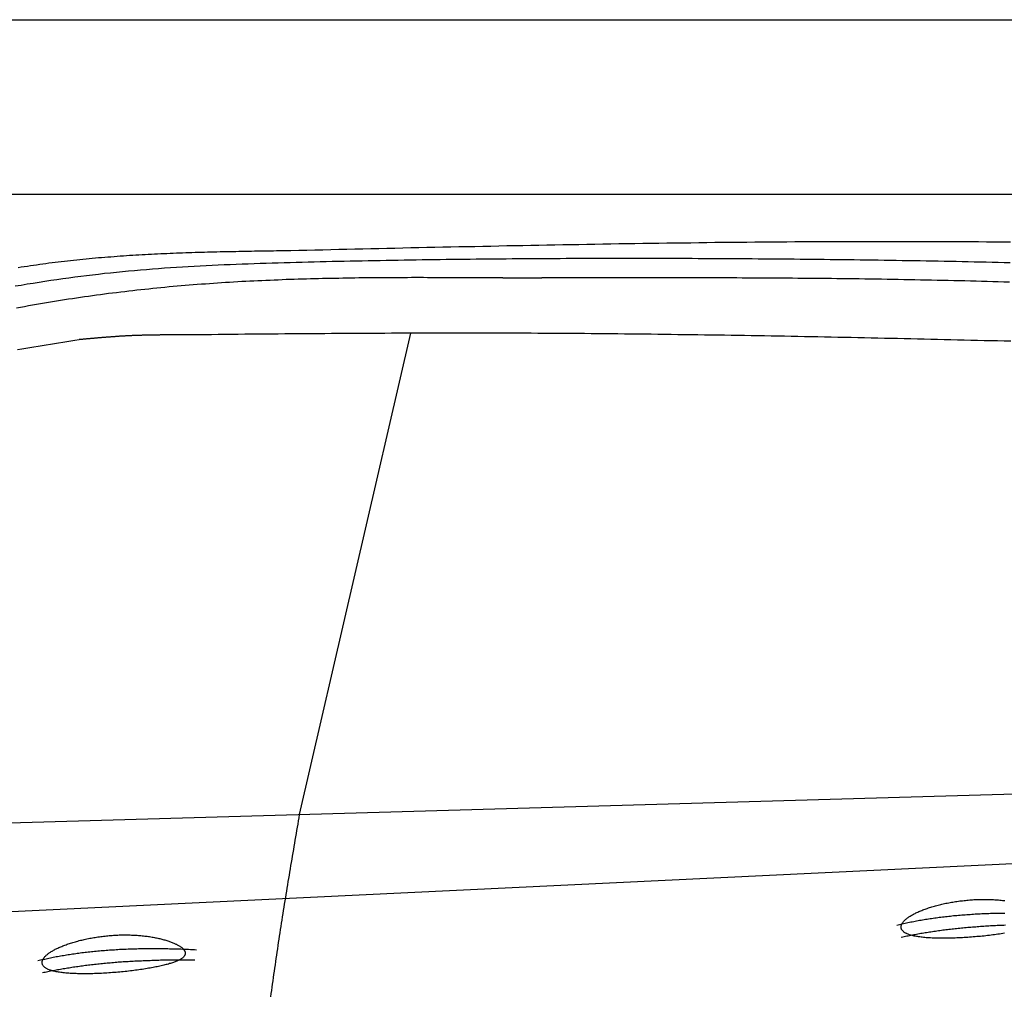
# Model space of a CAD drawing. Extents: x 562 to 7231, y 5817 to 12126.
# Tile 38 of 58: x 3325 to 4452, y 10701 to 11816. Entities that reach past the tile are written whole.
import ezdxf

# ---------------------------------------------------------------- set-up
doc = ezdxf.new("R2010")
doc.units = 0
doc.layers.get('0').update_dxf_attribs({"linetype": 'CONTINUOUS'})
doc.layers.add('CAR', color=10, linetype='CONTINUOUS')

msp = doc.modelspace()

# ---------------------------------------------------------------- linework, layer by layer
for p, q in [((872.775, 11815.902), (6472.775, 11815.902)), ((6272.775, 11615.902), (1072.775, 11615.902))]:
    msp.add_line(p, q)
at = {"layer": 'CAR'}
for p, q in [((3772.514, 11457.357), (3645.217, 10906.993)), ((2773.839, 10882.003), (4773.873, 10939.362)), ((5121.187, 10882.324), (2232.374, 10743.68))]:
    msp.add_line(p, q, dxfattribs=at)
for points in [[(3626.26, 11551.9, 0), (3635.41, 11552.1, 0), (3644.57, 11552.3, 0), (3653.72, 11552.5, 0), (3662.87, 11552.7, 0), (3672.02, 11552.9, 0), (3681.17, 11553.1, 0), (3690.32, 11553.4, 0), (3699.47, 11553.6, 0), (3708.62, 11553.8, 0), (3717.77, 11554, 0), (3726.92, 11554.2, 0), (3736.07, 11554.4, 0), (3745.22, 11554.6, 0), (3754.37, 11554.8, 0), (3763.52, 11555, 0), (3772.67, 11555.2, 0), (3781.82, 11555.4, 0), (3790.97, 11555.6, 0), (3800.12, 11555.8, 0), (3809.27, 11556, 0), (3818.42, 11556.2, 0), (3827.57, 11556.4, 0), (3836.72, 11556.6, 0), (3845.87, 11556.7, 0), (3855.02, 11556.9, 0), (3864.17, 11557.1, 0), (3873.32, 11557.3, 0), (3882.47, 11557.5, 0), (3891.62, 11557.7, 0), (3900.77, 11557.8, 0), (3909.91, 11558, 0), (3919.06, 11558.2, 0), (3928.21, 11558.4, 0), (3937.36, 11558.5, 0), (3946.51, 11558.7, 0), (3955.66, 11558.9, 0), (3964.81, 11559, 0), (3973.96, 11559.2, 0), (3983.11, 11559.3, 0), (3992.26, 11559.5, 0), (4001.41, 11559.6, 0), (4010.55, 11559.8, 0), (4019.7, 11559.9, 0), (4028.85, 11560.1, 0), (4038, 11560.2, 0), (4047.15, 11560.3, 0), (4056.3, 11560.5, 0), (4065.44, 11560.6, 0), (4074.59, 11560.7, 0), (4083.74, 11560.8, 0), (4092.89, 11560.9, 0), (4102.04, 11561.1, 0), (4111.18, 11561.2, 0), (4120.33, 11561.3, 0), (4129.48, 11561.4, 0), (4138.63, 11561.5, 0), (4147.77, 11561.6, 0), (4156.92, 11561.6, 0), (4166.07, 11561.7, 0), (4175.21, 11561.8, 0), (4184.36, 11561.9, 0), (4193.51, 11562, 0), (4202.65, 11562, 0), (4211.8, 11562.1, 0), (4220.95, 11562.1, 0), (4230.09, 11562.2, 0), (4239.24, 11562.2, 0), (4248.38, 11562.3, 0), (4257.53, 11562.3, 0), (4266.67, 11562.4, 0), (4275.82, 11562.4, 0), (4284.97, 11562.4, 0), (4294.11, 11562.4, 0), (4303.26, 11562.4, 0), (4312.4, 11562.4, 0), (4321.55, 11562.4, 0), (4330.69, 11562.4, 0), (4339.83, 11562.4, 0), (4348.98, 11562.4, 0), (4358.12, 11562.4, 0), (4367.27, 11562.4, 0), (4376.41, 11562.3, 0), (4385.55, 11562.3, 0), (4394.7, 11562.2, 0), (4403.84, 11562.2, 0), (4412.98, 11562.1, 0), (4422.13, 11562.1, 0), (4431.27, 11562, 0), (4440.41, 11561.9, 0), (4449.55, 11561.8, 0), (4458.7, 11561.7, 0)], [(3323.55, 11532.6, 0), (3327.07, 11533.1, 0), (3330.6, 11533.6, 0), (3334.12, 11534.2, 0), (3337.64, 11534.7, 0), (3341.17, 11535.2, 0), (3344.69, 11535.7, 0), (3348.22, 11536.2, 0), (3351.75, 11536.7, 0), (3355.28, 11537.2, 0), (3358.81, 11537.7, 0), (3362.34, 11538.1, 0), (3365.88, 11538.6, 0), (3369.41, 11539, 0), (3372.95, 11539.4, 0), (3376.49, 11539.8, 0), (3380.02, 11540.2, 0), (3383.56, 11540.6, 0), (3387.1, 11541, 0), (3390.65, 11541.4, 0), (3394.19, 11541.8, 0), (3397.74, 11542.1, 0), (3401.28, 11542.5, 0), (3404.83, 11542.8, 0), (3408.38, 11543.2, 0), (3411.93, 11543.5, 0), (3415.48, 11543.8, 0), (3419.03, 11544.1, 0), (3422.58, 11544.4, 0), (3426.14, 11544.7, 0), (3429.69, 11544.9, 0), (3433.25, 11545.2, 0), (3436.8, 11545.5, 0), (3440.36, 11545.7, 0), (3443.92, 11546, 0), (3447.48, 11546.2, 0), (3451.04, 11546.5, 0), (3454.6, 11546.7, 0), (3458.16, 11546.9, 0), (3461.73, 11547.1, 0), (3465.29, 11547.3, 0), (3468.86, 11547.5, 0), (3472.42, 11547.7, 0), (3475.99, 11547.9, 0), (3479.56, 11548.1, 0), (3483.13, 11548.2, 0), (3486.69, 11548.4, 0), (3490.26, 11548.6, 0), (3493.83, 11548.7, 0), (3497.41, 11548.9, 0), (3500.98, 11549, 0), (3504.55, 11549.2, 0), (3508.12, 11549.3, 0), (3511.7, 11549.4, 0), (3515.27, 11549.5, 0), (3518.85, 11549.7, 0), (3522.42, 11549.8, 0), (3526, 11549.9, 0), (3529.57, 11550, 0), (3533.15, 11550.1, 0), (3536.73, 11550.2, 0), (3540.3, 11550.3, 0), (3543.88, 11550.4, 0), (3547.46, 11550.5, 0), (3551.04, 11550.6, 0), (3554.62, 11550.7, 0), (3558.2, 11550.7, 0), (3561.78, 11550.8, 0), (3565.36, 11550.9, 0), (3568.94, 11551, 0), (3572.52, 11551, 0), (3576.1, 11551.1, 0), (3579.69, 11551.2, 0), (3583.27, 11551.2, 0), (3586.85, 11551.3, 0), (3590.43, 11551.3, 0), (3594.02, 11551.4, 0), (3597.6, 11551.5, 0), (3601.18, 11551.5, 0), (3604.76, 11551.6, 0), (3608.35, 11551.6, 0), (3611.93, 11551.7, 0), (3615.51, 11551.7, 0), (3619.1, 11551.8, 0), (3622.68, 11551.8, 0), (3626.26, 11551.9, 0)], [(4458.29, 11537.8, 0), (4451.43, 11538, 0), (4444.57, 11538.2, 0), (4437.7, 11538.3, 0), (4430.84, 11538.5, 0), (4423.98, 11538.6, 0), (4417.12, 11538.8, 0), (4410.26, 11538.9, 0), (4403.4, 11539.1, 0), (4396.54, 11539.2, 0), (4389.68, 11539.4, 0), (4382.82, 11539.5, 0), (4375.95, 11539.6, 0), (4369.09, 11539.8, 0), (4362.23, 11539.9, 0), (4355.37, 11540, 0), (4348.51, 11540.1, 0), (4341.64, 11540.2, 0), (4334.78, 11540.3, 0), (4327.92, 11540.5, 0), (4321.06, 11540.6, 0), (4314.2, 11540.7, 0), (4307.33, 11540.8, 0), (4300.47, 11540.8, 0), (4293.61, 11540.9, 0), (4286.75, 11541, 0), (4279.88, 11541.1, 0), (4273.02, 11541.2, 0), (4266.16, 11541.3, 0), (4259.29, 11541.4, 0), (4252.43, 11541.4, 0), (4245.57, 11541.5, 0), (4238.71, 11541.6, 0), (4231.84, 11541.7, 0), (4224.98, 11541.7, 0), (4218.12, 11541.8, 0), (4211.26, 11541.9, 0), (4204.39, 11541.9, 0), (4197.53, 11542, 0), (4190.67, 11542.1, 0), (4183.8, 11542.1, 0), (4176.94, 11542.2, 0), (4170.08, 11542.2, 0), (4163.22, 11542.3, 0), (4156.35, 11542.3, 0), (4149.49, 11542.4, 0), (4142.63, 11542.4, 0), (4135.77, 11542.5, 0), (4128.9, 11542.5, 0), (4122.04, 11542.5, 0), (4115.18, 11542.6, 0), (4108.31, 11542.6, 0), (4101.45, 11542.6, 0), (4094.59, 11542.7, 0), (4087.73, 11542.7, 0), (4080.86, 11542.7, 0), (4074, 11542.7, 0), (4067.14, 11542.8, 0), (4060.28, 11542.8, 0), (4053.41, 11542.8, 0), (4046.55, 11542.8, 0), (4039.69, 11542.8, 0), (4032.83, 11542.8, 0), (4025.96, 11542.8, 0), (4019.1, 11542.8, 0), (4012.24, 11542.8, 0), (4005.37, 11542.8, 0), (3998.51, 11542.8, 0), (3991.65, 11542.8, 0), (3984.79, 11542.8, 0), (3977.92, 11542.8, 0), (3971.06, 11542.7, 0), (3964.2, 11542.7, 0), (3957.34, 11542.7, 0), (3950.47, 11542.7, 0), (3943.61, 11542.6, 0), (3936.75, 11542.6, 0), (3929.89, 11542.6, 0), (3923.02, 11542.5, 0), (3916.16, 11542.5, 0), (3909.3, 11542.4, 0), (3902.44, 11542.4, 0), (3895.57, 11542.3, 0), (3888.71, 11542.3, 0), (3881.85, 11542.2, 0), (3874.99, 11542.2, 0), (3868.13, 11542.1, 0), (3861.26, 11542, 0), (3854.4, 11542, 0), (3847.54, 11541.9, 0), (3840.68, 11541.8, 0), (3833.81, 11541.7, 0), (3826.95, 11541.7, 0), (3820.09, 11541.6, 0), (3813.23, 11541.5, 0), (3806.37, 11541.4, 0), (3799.5, 11541.3, 0), (3792.64, 11541.2, 0), (3785.78, 11541.1, 0), (3778.92, 11541, 0), (3772.06, 11540.9, 0), (3765.19, 11540.8, 0), (3758.33, 11540.7, 0), (3751.47, 11540.6, 0), (3744.61, 11540.4, 0), (3737.75, 11540.3, 0), (3730.89, 11540.2, 0), (3724.02, 11540, 0), (3717.16, 11539.9, 0), (3710.3, 11539.8, 0), (3703.44, 11539.6, 0), (3696.58, 11539.5, 0), (3689.72, 11539.3, 0), (3682.85, 11539.2, 0), (3675.99, 11539, 0), (3669.13, 11538.9, 0), (3662.27, 11538.7, 0), (3655.41, 11538.5, 0), (3648.55, 11538.3, 0), (3641.69, 11538.2, 0), (3634.82, 11538, 0), (3627.96, 11537.8, 0), (3621.1, 11537.6, 0), (3614.24, 11537.4, 0), (3607.38, 11537.2, 0), (3600.52, 11537, 0), (3593.66, 11536.7, 0), (3586.8, 11536.5, 0), (3579.95, 11536.2, 0), (3573.09, 11536, 0), (3566.23, 11535.7, 0), (3559.37, 11535.4, 0), (3552.52, 11535.1, 0), (3545.66, 11534.8, 0), (3538.81, 11534.4, 0), (3531.96, 11534.1, 0), (3525.1, 11533.7, 0), (3518.25, 11533.3, 0), (3511.4, 11532.9, 0), (3504.55, 11532.5, 0), (3497.7, 11532, 0), (3490.85, 11531.6, 0), (3484.01, 11531.1, 0), (3477.16, 11530.5, 0), (3470.32, 11530, 0), (3463.48, 11529.4, 0), (3456.63, 11528.8, 0), (3449.79, 11528.2, 0), (3442.96, 11527.6, 0), (3436.12, 11526.9, 0), (3429.28, 11526.2, 0), (3422.45, 11525.5, 0), (3415.62, 11524.7, 0), (3408.79, 11523.9, 0), (3401.96, 11523.1, 0), (3395.14, 11522.3, 0), (3388.32, 11521.4, 0), (3381.5, 11520.5, 0), (3374.69, 11519.5, 0), (3367.88, 11518.6, 0), (3361.08, 11517.6, 0), (3354.28, 11516.6, 0), (3347.48, 11515.5, 0), (3340.69, 11514.4, 0), (3333.9, 11513.3, 0), (3327.13, 11512.1, 0), (3320.35, 11511, 0)], [(3321.8, 11486.3, 0), (3326.35, 11487.2, 0), (3330.9, 11488, 0), (3335.46, 11488.9, 0), (3340.02, 11489.7, 0), (3344.58, 11490.5, 0), (3349.15, 11491.3, 0), (3353.71, 11492.1, 0), (3358.28, 11492.8, 0), (3362.85, 11493.6, 0), (3367.43, 11494.3, 0), (3372, 11495.1, 0), (3376.58, 11495.8, 0), (3381.16, 11496.5, 0), (3385.74, 11497.2, 0), (3390.33, 11497.9, 0), (3394.91, 11498.6, 0), (3399.5, 11499.2, 0), (3404.09, 11499.9, 0), (3408.68, 11500.5, 0), (3413.28, 11501.1, 0), (3417.87, 11501.8, 0), (3422.47, 11502.4, 0), (3427.07, 11503, 0), (3431.67, 11503.5, 0), (3436.27, 11504.1, 0), (3440.87, 11504.7, 0), (3445.47, 11505.2, 0), (3450.08, 11505.8, 0), (3454.68, 11506.3, 0), (3459.29, 11506.8, 0), (3463.9, 11507.3, 0), (3468.51, 11507.8, 0), (3473.12, 11508.3, 0), (3477.73, 11508.8, 0), (3482.35, 11509.2, 0), (3486.96, 11509.7, 0), (3491.57, 11510.1, 0), (3496.19, 11510.6, 0), (3500.81, 11511, 0), (3505.42, 11511.4, 0), (3510.04, 11511.8, 0), (3514.66, 11512.2, 0), (3519.28, 11512.6, 0), (3523.89, 11513, 0), (3528.51, 11513.3, 0), (3533.13, 11513.7, 0), (3537.75, 11514, 0), (3542.37, 11514.4, 0), (3546.99, 11514.7, 0), (3551.61, 11515, 0), (3556.23, 11515.3, 0), (3560.85, 11515.6, 0), (3565.47, 11515.9, 0), (3570.09, 11516.2, 0), (3574.71, 11516.4, 0), (3579.34, 11516.7, 0), (3583.96, 11516.9, 0), (3588.58, 11517.2, 0), (3593.2, 11517.4, 0), (3597.82, 11517.6, 0), (3602.44, 11517.8, 0), (3607.06, 11518, 0), (3611.68, 11518.2, 0), (3616.3, 11518.4, 0), (3620.92, 11518.6, 0), (3625.54, 11518.8, 0), (3630.16, 11519, 0), (3634.78, 11519.1, 0), (3639.4, 11519.3, 0), (3644.02, 11519.4, 0), (3648.64, 11519.6, 0), (3653.26, 11519.7, 0), (3657.88, 11519.8, 0), (3662.51, 11519.9, 0), (3667.13, 11520.1, 0), (3671.75, 11520.2, 0), (3676.37, 11520.3, 0), (3680.99, 11520.4, 0), (3685.61, 11520.5, 0), (3690.23, 11520.5, 0), (3694.85, 11520.6, 0), (3699.47, 11520.7, 0), (3704.09, 11520.8, 0), (3708.71, 11520.8, 0), (3713.33, 11520.9, 0), (3717.95, 11520.9, 0), (3722.57, 11521, 0), (3727.2, 11521, 0), (3731.82, 11521.1, 0), (3736.44, 11521.1, 0), (3741.06, 11521.1, 0), (3745.68, 11521.2, 0), (3750.3, 11521.2, 0), (3754.92, 11521.2, 0), (3759.54, 11521.2, 0), (3764.16, 11521.2, 0), (3768.78, 11521.2, 0), (3773.4, 11521.3, 0), (3778.02, 11521.3, 0), (3782.65, 11521.3, 0), (3787.27, 11521.3, 0), (3791.89, 11521.2, 0), (3796.51, 11521.2, 0), (3801.13, 11521.2, 0), (3805.75, 11521.2, 0), (3810.37, 11521.2, 0), (3814.99, 11521.2, 0), (3819.61, 11521.2, 0), (3824.23, 11521.2, 0), (3828.85, 11521.1, 0), (3833.48, 11521.1, 0), (3838.1, 11521.1, 0), (3842.72, 11521.1, 0), (3847.34, 11521, 0), (3851.96, 11521, 0), (3856.58, 11521, 0), (3861.2, 11521, 0), (3865.82, 11520.9, 0), (3870.44, 11520.9, 0), (3875.06, 11520.9, 0)], [(3875.06, 11520.9, 0), (3875.44, 11520.9, 0), (3875.81, 11520.9, 0), (3876.19, 11520.9, 0), (3876.56, 11520.9, 0), (3876.93, 11520.9, 0), (3877.31, 11520.9, 0), (3877.68, 11520.9, 0), (3878.05, 11520.8, 0), (3878.43, 11520.8, 0), (3878.8, 11520.8, 0), (3879.18, 11520.8, 0), (3879.55, 11520.8, 0), (3879.92, 11520.8, 0), (3880.3, 11520.8, 0), (3880.67, 11520.8, 0), (3881.05, 11520.8, 0), (3881.42, 11520.8, 0), (3881.79, 11520.8, 0), (3882.17, 11520.8, 0), (3882.54, 11520.8, 0), (3882.92, 11520.8, 0), (3883.29, 11520.8, 0), (3883.66, 11520.8, 0), (3884.04, 11520.8, 0), (3884.41, 11520.8, 0), (3884.78, 11520.8, 0), (3885.16, 11520.8, 0), (3885.53, 11520.8, 0), (3885.91, 11520.8, 0), (3886.28, 11520.8, 0), (3886.65, 11520.8, 0), (3887.03, 11520.8, 0), (3887.4, 11520.8, 0), (3887.78, 11520.8, 0), (3888.15, 11520.8, 0), (3888.52, 11520.8, 0), (3888.9, 11520.8, 0), (3889.27, 11520.8, 0), (3889.65, 11520.8, 0), (3890.02, 11520.8, 0), (3890.39, 11520.8, 0), (3890.77, 11520.8, 0), (3891.14, 11520.8, 0), (3891.51, 11520.8, 0), (3891.89, 11520.8, 0), (3892.26, 11520.8, 0), (3892.64, 11520.8, 0), (3893.01, 11520.8, 0), (3893.38, 11520.8, 0), (3893.76, 11520.8, 0), (3894.13, 11520.7, 0), (3894.51, 11520.7, 0), (3894.88, 11520.7, 0), (3895.25, 11520.7, 0), (3895.63, 11520.7, 0), (3896, 11520.7, 0), (3896.38, 11520.7, 0), (3896.75, 11520.7, 0), (3897.12, 11520.7, 0), (3897.5, 11520.7, 0), (3897.87, 11520.7, 0), (3898.24, 11520.7, 0), (3898.62, 11520.7, 0), (3898.99, 11520.7, 0), (3899.37, 11520.7, 0), (3899.74, 11520.7, 0), (3900.11, 11520.7, 0), (3900.49, 11520.7, 0), (3900.86, 11520.7, 0), (3901.24, 11520.7, 0), (3901.61, 11520.7, 0), (3901.98, 11520.7, 0), (3902.36, 11520.7, 0), (3902.73, 11520.7, 0), (3903.11, 11520.7, 0), (3903.48, 11520.7, 0), (3903.85, 11520.7, 0), (3904.23, 11520.7, 0), (3904.6, 11520.7, 0), (3904.97, 11520.7, 0), (3905.35, 11520.7, 0), (3905.72, 11520.7, 0), (3906.1, 11520.7, 0), (3906.47, 11520.7, 0), (3906.84, 11520.7, 0), (3907.22, 11520.7, 0), (3907.59, 11520.7, 0), (3907.97, 11520.7, 0), (3908.34, 11520.7, 0), (3908.71, 11520.7, 0), (3909.09, 11520.7, 0), (3909.46, 11520.7, 0), (3909.83, 11520.7, 0), (3910.21, 11520.6, 0), (3910.58, 11520.6, 0), (3910.96, 11520.6, 0), (3911.33, 11520.6, 0), (3911.7, 11520.6, 0), (3912.08, 11520.6, 0), (3912.45, 11520.6, 0), (3912.83, 11520.6, 0), (3913.2, 11520.6, 0), (3913.57, 11520.6, 0), (3913.95, 11520.6, 0), (3914.32, 11520.6, 0), (3914.7, 11520.6, 0), (3915.07, 11520.6, 0), (3915.44, 11520.6, 0), (3915.82, 11520.6, 0), (3916.19, 11520.6, 0), (3916.56, 11520.6, 0), (3916.94, 11520.6, 0), (3917.31, 11520.6, 0), (3917.69, 11520.6, 0), (3918.06, 11520.6, 0), (3918.43, 11520.6, 0), (3918.81, 11520.6, 0), (3919.18, 11520.6, 0), (3919.56, 11520.6, 0), (3919.93, 11520.6, 0), (3920.3, 11520.6, 0), (3920.68, 11520.6, 0), (3921.05, 11520.6, 0), (3921.43, 11520.6, 0), (3921.8, 11520.6, 0), (3922.17, 11520.6, 0), (3922.55, 11520.6, 0)], [(4457.4, 11515.6, 0), (4451.04, 11515.8, 0), (4444.68, 11516, 0), (4438.32, 11516.2, 0), (4431.95, 11516.4, 0), (4425.59, 11516.5, 0), (4419.23, 11516.7, 0), (4412.87, 11516.9, 0), (4406.5, 11517.1, 0), (4400.14, 11517.2, 0), (4393.78, 11517.4, 0), (4387.41, 11517.5, 0), (4381.05, 11517.7, 0), (4374.69, 11517.8, 0), (4368.32, 11517.9, 0), (4361.96, 11518.1, 0), (4355.59, 11518.2, 0), (4349.23, 11518.3, 0), (4342.86, 11518.5, 0), (4336.5, 11518.6, 0), (4330.14, 11518.7, 0), (4323.77, 11518.8, 0), (4317.4, 11518.9, 0), (4311.04, 11519, 0), (4304.67, 11519.1, 0), (4298.31, 11519.2, 0), (4291.94, 11519.3, 0), (4285.58, 11519.4, 0), (4279.21, 11519.5, 0), (4272.84, 11519.6, 0), (4266.48, 11519.6, 0), (4260.11, 11519.7, 0), (4253.74, 11519.8, 0), (4247.38, 11519.8, 0), (4241.01, 11519.9, 0), (4234.64, 11520, 0), (4228.27, 11520, 0), (4221.91, 11520.1, 0), (4215.54, 11520.1, 0), (4209.17, 11520.2, 0), (4202.8, 11520.2, 0), (4196.44, 11520.3, 0), (4190.07, 11520.3, 0), (4183.7, 11520.4, 0), (4177.33, 11520.4, 0), (4170.96, 11520.4, 0), (4164.59, 11520.5, 0), (4158.23, 11520.5, 0), (4151.86, 11520.5, 0), (4145.49, 11520.6, 0), (4139.12, 11520.6, 0), (4132.75, 11520.6, 0), (4126.38, 11520.6, 0), (4120.01, 11520.6, 0), (4113.64, 11520.7, 0), (4107.28, 11520.7, 0), (4100.91, 11520.7, 0), (4094.54, 11520.7, 0), (4088.17, 11520.7, 0), (4081.8, 11520.7, 0), (4075.43, 11520.7, 0), (4069.06, 11520.7, 0), (4062.69, 11520.7, 0), (4056.32, 11520.7, 0), (4049.95, 11520.7, 0), (4043.58, 11520.7, 0), (4037.21, 11520.7, 0), (4030.84, 11520.7, 0), (4024.47, 11520.7, 0), (4018.1, 11520.7, 0), (4011.73, 11520.7, 0), (4005.36, 11520.7, 0), (3998.99, 11520.7, 0), (3992.62, 11520.7, 0), (3986.25, 11520.7, 0), (3979.88, 11520.7, 0), (3973.51, 11520.7, 0), (3967.14, 11520.7, 0), (3960.77, 11520.6, 0), (3954.4, 11520.6, 0), (3948.03, 11520.6, 0), (3941.66, 11520.6, 0), (3935.29, 11520.6, 0), (3928.92, 11520.6, 0), (3922.55, 11520.6, 0)], [(3514.27, 11455.4, 0), (3513.51, 11455.4, 0), (3512.75, 11455.4, 0), (3511.98, 11455.4, 0), (3511.22, 11455.4, 0), (3510.46, 11455.4, 0), (3509.7, 11455.4, 0), (3508.94, 11455.4, 0), (3508.17, 11455.4, 0), (3507.41, 11455.4, 0), (3506.65, 11455.4, 0), (3505.89, 11455.4, 0), (3505.12, 11455.4, 0), (3504.36, 11455.4, 0), (3503.6, 11455.4, 0), (3502.84, 11455.4, 0), (3502.08, 11455.4, 0), (3501.31, 11455.4, 0), (3500.55, 11455.4, 0), (3499.79, 11455.4, 0), (3499.03, 11455.4, 0), (3498.26, 11455.4, 0), (3497.5, 11455.4, 0), (3496.74, 11455.4, 0), (3495.98, 11455.4, 0), (3495.22, 11455.4, 0), (3494.45, 11455.4, 0), (3493.69, 11455.4, 0), (3492.93, 11455.4, 0), (3492.17, 11455.4, 0), (3491.41, 11455.4, 0), (3490.64, 11455.4, 0), (3489.88, 11455.4, 0), (3489.12, 11455.4, 0), (3488.36, 11455.4, 0), (3487.59, 11455.4, 0), (3486.83, 11455.4, 0), (3486.07, 11455.4, 0), (3485.31, 11455.3, 0), (3484.55, 11455.3, 0), (3483.79, 11455.3, 0), (3483.02, 11455.3, 0), (3482.26, 11455.3, 0), (3481.5, 11455.3, 0), (3480.74, 11455.3, 0), (3479.98, 11455.3, 0), (3479.21, 11455.3, 0), (3478.45, 11455.3, 0), (3477.69, 11455.2, 0), (3476.93, 11455.2, 0), (3476.17, 11455.2, 0), (3475.41, 11455.2, 0), (3474.64, 11455.2, 0), (3473.88, 11455.2, 0), (3473.12, 11455.2, 0), (3472.36, 11455.1, 0), (3471.6, 11455.1, 0), (3470.84, 11455.1, 0), (3470.07, 11455.1, 0), (3469.31, 11455.1, 0), (3468.55, 11455.1, 0), (3467.79, 11455, 0), (3467.03, 11455, 0), (3466.27, 11455, 0), (3465.51, 11455, 0), (3464.74, 11454.9, 0), (3463.98, 11454.9, 0), (3463.22, 11454.9, 0), (3462.46, 11454.9, 0), (3461.7, 11454.8, 0), (3460.94, 11454.8, 0), (3460.18, 11454.8, 0), (3459.42, 11454.8, 0), (3458.66, 11454.7, 0), (3457.89, 11454.7, 0), (3457.13, 11454.7, 0), (3456.37, 11454.6, 0), (3455.61, 11454.6, 0), (3454.85, 11454.6, 0), (3454.09, 11454.6, 0), (3453.33, 11454.5, 0), (3452.57, 11454.5, 0), (3451.81, 11454.4, 0), (3451.05, 11454.4, 0), (3450.29, 11454.4, 0), (3449.53, 11454.3, 0), (3448.77, 11454.3, 0), (3448.01, 11454.3, 0), (3447.25, 11454.2, 0), (3446.48, 11454.2, 0), (3445.72, 11454.1, 0), (3444.96, 11454.1, 0), (3444.2, 11454, 0), (3443.44, 11454, 0), (3442.68, 11454, 0), (3441.92, 11453.9, 0), (3441.16, 11453.9, 0), (3440.4, 11453.8, 0), (3439.64, 11453.8, 0), (3438.88, 11453.7, 0), (3438.12, 11453.7, 0), (3437.36, 11453.6, 0), (3436.6, 11453.6, 0), (3435.84, 11453.5, 0), (3435.08, 11453.5, 0), (3434.32, 11453.4, 0), (3433.56, 11453.4, 0), (3432.8, 11453.3, 0), (3432.04, 11453.3, 0), (3431.28, 11453.2, 0), (3430.52, 11453.1, 0), (3429.76, 11453.1, 0), (3429, 11453, 0), (3428.24, 11453, 0), (3427.48, 11452.9, 0), (3426.72, 11452.9, 0), (3425.96, 11452.8, 0), (3425.2, 11452.7, 0), (3424.44, 11452.7, 0), (3423.69, 11452.6, 0), (3422.93, 11452.6, 0), (3422.17, 11452.5, 0), (3421.41, 11452.4, 0), (3420.65, 11452.4, 0), (3419.89, 11452.3, 0), (3419.13, 11452.3, 0), (3418.37, 11452.2, 0), (3417.61, 11452.1, 0), (3416.85, 11452.1, 0), (3416.09, 11452, 0), (3415.33, 11451.9, 0), (3414.57, 11451.9, 0), (3413.81, 11451.8, 0), (3413.05, 11451.8, 0), (3412.29, 11451.7, 0), (3411.53, 11451.6, 0), (3410.77, 11451.6, 0), (3410.01, 11451.5, 0), (3409.26, 11451.4, 0), (3408.5, 11451.4, 0), (3407.74, 11451.3, 0), (3406.98, 11451.2, 0), (3406.22, 11451.2, 0), (3405.46, 11451.1, 0), (3404.7, 11451, 0), (3403.94, 11451, 0), (3403.18, 11450.9, 0), (3402.42, 11450.8, 0), (3401.66, 11450.8, 0), (3400.9, 11450.7, 0), (3400.14, 11450.6, 0), (3399.38, 11450.6, 0), (3398.63, 11450.5, 0), (3397.87, 11450.4, 0), (3397.11, 11450.3, 0), (3396.35, 11450.3, 0), (3395.59, 11450.2, 0), (3394.83, 11450.1, 0), (3394.07, 11450.1, 0), (3393.31, 11450, 0)], [(4459.1, 11448.1, 0), (4451.49, 11448.3, 0), (4443.87, 11448.5, 0), (4436.25, 11448.6, 0), (4428.63, 11448.8, 0), (4421.01, 11449, 0), (4413.39, 11449.2, 0), (4405.77, 11449.4, 0), (4398.15, 11449.6, 0), (4390.53, 11449.8, 0), (4382.92, 11449.9, 0), (4375.3, 11450.1, 0), (4367.68, 11450.3, 0), (4360.06, 11450.5, 0), (4352.44, 11450.6, 0), (4344.82, 11450.8, 0), (4337.2, 11451, 0), (4329.58, 11451.2, 0), (4321.96, 11451.3, 0), (4314.35, 11451.5, 0), (4306.73, 11451.7, 0), (4299.11, 11451.8, 0), (4291.49, 11452, 0), (4283.87, 11452.2, 0), (4276.25, 11452.3, 0), (4268.63, 11452.5, 0), (4261.01, 11452.6, 0), (4253.39, 11452.8, 0), (4245.77, 11452.9, 0), (4238.16, 11453.1, 0), (4230.54, 11453.2, 0), (4222.92, 11453.4, 0), (4215.3, 11453.5, 0), (4207.68, 11453.7, 0), (4200.06, 11453.8, 0), (4192.44, 11453.9, 0), (4184.82, 11454.1, 0), (4177.2, 11454.2, 0), (4169.58, 11454.3, 0), (4161.96, 11454.5, 0), (4154.34, 11454.6, 0), (4146.73, 11454.7, 0), (4139.11, 11454.8, 0), (4131.49, 11455, 0), (4123.87, 11455.1, 0), (4116.25, 11455.2, 0), (4108.63, 11455.3, 0), (4101.01, 11455.4, 0), (4093.39, 11455.5, 0), (4085.77, 11455.6, 0), (4078.15, 11455.7, 0), (4070.53, 11455.8, 0), (4062.91, 11455.9, 0), (4055.29, 11456, 0), (4047.67, 11456.1, 0), (4040.06, 11456.2, 0), (4032.44, 11456.3, 0), (4024.82, 11456.4, 0), (4017.2, 11456.4, 0), (4009.58, 11456.5, 0), (4001.96, 11456.6, 0), (3994.34, 11456.7, 0), (3986.72, 11456.7, 0), (3979.1, 11456.8, 0), (3971.48, 11456.9, 0), (3963.86, 11456.9, 0), (3956.24, 11457, 0), (3948.62, 11457, 0), (3941, 11457.1, 0), (3933.38, 11457.1, 0), (3925.76, 11457.2, 0), (3918.14, 11457.2, 0), (3910.52, 11457.3, 0), (3902.9, 11457.3, 0), (3895.28, 11457.3, 0), (3887.66, 11457.3, 0), (3880.04, 11457.4, 0), (3872.42, 11457.4, 0), (3864.8, 11457.4, 0), (3857.18, 11457.4, 0), (3849.56, 11457.4, 0), (3841.94, 11457.4, 0), (3834.32, 11457.4, 0), (3826.7, 11457.5, 0), (3819.08, 11457.4, 0), (3811.46, 11457.4, 0), (3803.84, 11457.4, 0), (3796.22, 11457.4, 0), (3788.6, 11457.4, 0), (3780.98, 11457.4, 0), (3773.36, 11457.4, 0), (3765.74, 11457.3, 0), (3758.12, 11457.3, 0), (3750.5, 11457.3, 0), (3742.88, 11457.2, 0), (3735.26, 11457.2, 0), (3727.64, 11457.2, 0), (3720.02, 11457.1, 0), (3712.4, 11457.1, 0), (3704.78, 11457, 0), (3697.16, 11457, 0), (3689.54, 11456.9, 0), (3681.92, 11456.9, 0), (3674.3, 11456.8, 0), (3666.68, 11456.8, 0), (3659.06, 11456.7, 0), (3651.44, 11456.7, 0), (3643.82, 11456.6, 0), (3636.2, 11456.5, 0), (3628.58, 11456.5, 0), (3620.96, 11456.4, 0), (3613.34, 11456.4, 0), (3605.72, 11456.3, 0), (3598.1, 11456.2, 0), (3590.48, 11456.2, 0), (3582.86, 11456.1, 0), (3575.24, 11456, 0), (3567.61, 11455.9, 0), (3559.99, 11455.9, 0), (3552.37, 11455.8, 0), (3544.75, 11455.7, 0), (3537.13, 11455.7, 0), (3529.51, 11455.6, 0), (3521.89, 11455.5, 0), (3514.27, 11455.4, 0)], [(3322.98, 11438.6, 0), (3327.66, 11439.4, 0), (3332.34, 11440.2, 0), (3337.02, 11441, 0), (3341.7, 11441.8, 0), (3346.39, 11442.5, 0), (3351.08, 11443.3, 0), (3355.77, 11444.1, 0), (3360.46, 11444.8, 0), (3365.15, 11445.6, 0), (3369.84, 11446.3, 0), (3374.53, 11447, 0), (3379.23, 11447.8, 0), (3383.92, 11448.5, 0), (3388.62, 11449.3, 0), (3393.31, 11450, 0)], [(3645.22, 10907, 0), (3644.59, 10903.3, 0), (3643.97, 10899.7, 0), (3643.35, 10896, 0), (3642.72, 10892.4, 0), (3642.1, 10888.7, 0), (3641.48, 10885.1, 0), (3640.85, 10881.4, 0), (3640.23, 10877.7, 0), (3639.61, 10874.1, 0), (3638.99, 10870.4, 0), (3638.37, 10866.8, 0), (3637.75, 10863.1, 0), (3637.14, 10859.5, 0), (3636.52, 10855.8, 0), (3635.9, 10852.1, 0), (3635.29, 10848.5, 0), (3634.68, 10844.8, 0), (3634.07, 10841.2, 0), (3633.46, 10837.5, 0), (3632.85, 10833.8, 0), (3632.25, 10830.2, 0), (3631.64, 10826.5, 0), (3631.04, 10822.9, 0), (3630.44, 10819.2, 0), (3629.84, 10815.6, 0), (3629.24, 10811.9, 0), (3628.65, 10808.2, 0), (3628.06, 10804.6, 0), (3627.47, 10800.9, 0), (3626.88, 10797.3, 0), (3626.3, 10793.6, 0), (3625.72, 10789.9, 0), (3625.14, 10786.3, 0), (3624.57, 10782.6, 0), (3623.99, 10779, 0), (3623.42, 10775.3, 0), (3622.86, 10771.6, 0), (3622.3, 10768, 0), (3621.74, 10764.3, 0), (3621.18, 10760.7, 0), (3620.63, 10757, 0), (3620.08, 10753.3, 0), (3619.53, 10749.7, 0), (3618.99, 10746, 0), (3618.45, 10742.4, 0), (3617.92, 10738.7, 0), (3617.39, 10735, 0), (3616.86, 10731.4, 0), (3616.34, 10727.7, 0), (3615.82, 10724, 0), (3615.31, 10720.4, 0), (3614.8, 10716.7, 0), (3614.29, 10713.1, 0), (3613.79, 10709.4, 0), (3613.3, 10705.7, 0), (3612.81, 10702.1, 0), (3612.32, 10698.4, 0)], [(4333.59, 10777.5, 0), (4333.55, 10777.9, 0), (4333.55, 10778.4, 0), (4333.58, 10778.9, 0), (4333.65, 10779.4, 0), (4333.75, 10779.9, 0), (4333.9, 10780.4, 0), (4334.07, 10780.9, 0), (4334.28, 10781.4, 0), (4334.53, 10781.9, 0), (4334.82, 10782.4, 0), (4335.14, 10783, 0), (4335.49, 10783.5, 0), (4335.88, 10784, 0), (4336.3, 10784.5, 0), (4336.76, 10785, 0), (4337.26, 10785.6, 0), (4337.78, 10786.1, 0), (4338.34, 10786.6, 0), (4338.94, 10787.1, 0), (4339.56, 10787.7, 0), (4340.22, 10788.2, 0), (4340.92, 10788.7, 0), (4341.64, 10789.2, 0), (4342.4, 10789.8, 0), (4343.18, 10790.3, 0), (4344, 10790.8, 0), (4344.85, 10791.3, 0), (4345.73, 10791.9, 0), (4346.64, 10792.4, 0), (4347.57, 10792.9, 0), (4348.54, 10793.4, 0), (4349.53, 10793.9, 0), (4350.55, 10794.4, 0), (4351.6, 10794.9, 0), (4352.67, 10795.4, 0), (4353.77, 10795.9, 0), (4354.89, 10796.4, 0), (4356.04, 10796.9, 0), (4357.22, 10797.3, 0), (4358.42, 10797.8, 0), (4359.64, 10798.3, 0), (4360.88, 10798.7, 0), (4362.15, 10799.2, 0), (4363.43, 10799.6, 0), (4364.74, 10800.1, 0), (4366.07, 10800.5, 0), (4367.41, 10800.9, 0), (4368.78, 10801.4, 0), (4370.16, 10801.8, 0), (4371.56, 10802.2, 0), (4372.98, 10802.6, 0), (4374.42, 10802.9, 0), (4375.86, 10803.3, 0), (4377.33, 10803.7, 0), (4378.81, 10804.1, 0), (4380.3, 10804.4, 0), (4381.81, 10804.7, 0), (4383.32, 10805.1, 0), (4384.85, 10805.4, 0), (4386.39, 10805.7, 0), (4387.94, 10806, 0), (4389.51, 10806.3, 0), (4391.07, 10806.6, 0), (4392.65, 10806.9, 0), (4394.24, 10807.1, 0), (4395.83, 10807.4, 0), (4397.43, 10807.6, 0), (4399.03, 10807.8, 0), (4400.64, 10808.1, 0), (4402.25, 10808.3, 0), (4403.87, 10808.4, 0), (4405.49, 10808.6, 0), (4407.11, 10808.8, 0), (4408.73, 10809, 0), (4410.35, 10809.1, 0), (4411.98, 10809.2, 0), (4413.6, 10809.4, 0), (4415.22, 10809.5, 0), (4416.85, 10809.6, 0), (4418.47, 10809.6, 0), (4420.08, 10809.7, 0), (4421.69, 10809.8, 0), (4423.3, 10809.8, 0), (4424.91, 10809.9, 0), (4426.51, 10809.9, 0), (4428.1, 10809.9, 0), (4429.68, 10809.9, 0), (4431.26, 10809.9, 0), (4432.84, 10809.9, 0), (4434.4, 10809.8, 0), (4435.96, 10809.8, 0), (4437.5, 10809.7, 0), (4439.04, 10809.6, 0), (4440.56, 10809.5, 0), (4442.08, 10809.5, 0), (4443.58, 10809.3, 0), (4445.08, 10809.2, 0), (4446.56, 10809.1, 0), (4448.03, 10809, 0), (4449.48, 10808.8, 0), (4450.92, 10808.6, 0), (4452.35, 10808.5, 0)], [(4328.46, 10780.5, 0), (4330.04, 10780.9, 0), (4331.63, 10781.3, 0), (4333.23, 10781.6, 0), (4334.84, 10782, 0), (4336.45, 10782.4, 0), (4338.07, 10782.7, 0), (4339.7, 10783.1, 0), (4341.33, 10783.4, 0), (4342.97, 10783.8, 0), (4344.62, 10784.1, 0), (4346.27, 10784.4, 0), (4347.93, 10784.7, 0), (4349.6, 10785.1, 0), (4351.28, 10785.4, 0), (4352.96, 10785.7, 0), (4354.65, 10786, 0), (4356.34, 10786.3, 0), (4358.04, 10786.6, 0), (4359.75, 10786.8, 0), (4361.47, 10787.1, 0), (4363.19, 10787.4, 0), (4364.92, 10787.7, 0), (4366.66, 10787.9, 0), (4368.41, 10788.2, 0), (4370.16, 10788.4, 0), (4371.92, 10788.7, 0), (4373.68, 10788.9, 0), (4375.45, 10789.2, 0), (4377.23, 10789.4, 0), (4379.02, 10789.6, 0), (4380.81, 10789.9, 0), (4382.61, 10790.1, 0), (4384.42, 10790.3, 0), (4386.23, 10790.5, 0), (4388.05, 10790.7, 0), (4389.88, 10790.9, 0), (4391.71, 10791.1, 0), (4393.55, 10791.3, 0), (4395.4, 10791.4, 0), (4397.26, 10791.6, 0), (4399.12, 10791.8, 0), (4400.99, 10791.9, 0), (4402.86, 10792.1, 0), (4404.75, 10792.3, 0), (4406.64, 10792.4, 0), (4408.53, 10792.5, 0), (4410.44, 10792.7, 0), (4412.35, 10792.8, 0), (4414.26, 10792.9, 0), (4416.19, 10793.1, 0), (4418.12, 10793.2, 0), (4420.06, 10793.3, 0), (4422, 10793.4, 0), (4423.96, 10793.5, 0), (4425.92, 10793.6, 0), (4427.88, 10793.7, 0), (4429.85, 10793.8, 0), (4431.83, 10793.8, 0), (4433.82, 10793.9, 0), (4435.81, 10794, 0), (4437.82, 10794, 0), (4439.82, 10794.1, 0), (4441.84, 10794.1, 0), (4443.86, 10794.2, 0), (4445.89, 10794.2, 0), (4447.92, 10794.3, 0), (4449.96, 10794.3, 0), (4452.01, 10794.3, 0)], [(4333.78, 10766.8, 0), (4335.34, 10767.1, 0), (4336.9, 10767.4, 0), (4338.46, 10767.7, 0), (4340.04, 10768.1, 0), (4341.62, 10768.4, 0), (4343.2, 10768.7, 0), (4344.79, 10769, 0), (4346.39, 10769.3, 0), (4347.99, 10769.6, 0), (4349.6, 10769.9, 0), (4351.22, 10770.2, 0), (4352.84, 10770.5, 0), (4354.47, 10770.8, 0), (4356.1, 10771.1, 0), (4357.74, 10771.3, 0), (4359.38, 10771.6, 0), (4361.03, 10771.9, 0), (4362.69, 10772.2, 0), (4364.35, 10772.4, 0), (4366.02, 10772.7, 0), (4367.69, 10772.9, 0), (4369.38, 10773.2, 0), (4371.06, 10773.4, 0), (4372.75, 10773.7, 0), (4374.45, 10773.9, 0), (4376.16, 10774.2, 0), (4377.87, 10774.4, 0), (4379.58, 10774.6, 0), (4381.3, 10774.9, 0), (4383.03, 10775.1, 0), (4384.77, 10775.3, 0), (4386.51, 10775.5, 0), (4388.25, 10775.7, 0), (4390, 10775.9, 0), (4391.76, 10776.1, 0), (4393.53, 10776.3, 0), (4395.3, 10776.5, 0), (4397.07, 10776.7, 0), (4398.85, 10776.9, 0), (4400.64, 10777.1, 0), (4402.43, 10777.3, 0), (4404.23, 10777.5, 0), (4406.04, 10777.6, 0), (4407.85, 10777.8, 0), (4409.67, 10778, 0), (4411.49, 10778.1, 0), (4413.32, 10778.3, 0), (4415.15, 10778.4, 0), (4417, 10778.6, 0), (4418.84, 10778.7, 0), (4420.7, 10778.9, 0), (4422.55, 10779, 0), (4424.42, 10779.1, 0), (4426.29, 10779.3, 0), (4428.17, 10779.4, 0), (4430.05, 10779.5, 0), (4431.94, 10779.7, 0), (4433.83, 10779.8, 0), (4435.73, 10779.9, 0), (4437.64, 10780, 0), (4439.55, 10780.1, 0), (4441.47, 10780.2, 0), (4443.4, 10780.3, 0), (4445.33, 10780.4, 0), (4447.26, 10780.5, 0), (4449.2, 10780.6, 0), (4451.15, 10780.6, 0), (4453.11, 10780.7, 0)], [(3351.08, 10736.8, 0), (3351.04, 10737.3, 0), (3351.04, 10737.8, 0), (3351.07, 10738.3, 0), (3351.14, 10738.8, 0), (3351.24, 10739.3, 0), (3351.38, 10739.8, 0), (3351.56, 10740.3, 0), (3351.77, 10740.8, 0), (3352.02, 10741.3, 0), (3352.3, 10741.8, 0), (3352.62, 10742.3, 0), (3352.98, 10742.9, 0), (3353.37, 10743.4, 0), (3353.79, 10743.9, 0), (3354.25, 10744.4, 0), (3354.74, 10744.9, 0), (3355.27, 10745.5, 0), (3355.83, 10746, 0), (3356.42, 10746.5, 0), (3357.05, 10747, 0), (3357.71, 10747.6, 0), (3358.4, 10748.1, 0), (3359.13, 10748.6, 0), (3359.88, 10749.1, 0), (3360.67, 10749.7, 0), (3361.49, 10750.2, 0), (3362.34, 10750.7, 0), (3363.21, 10751.2, 0), (3364.12, 10751.7, 0), (3365.06, 10752.3, 0), (3366.02, 10752.8, 0), (3367.02, 10753.3, 0), (3368.04, 10753.8, 0), (3369.08, 10754.3, 0), (3370.16, 10754.8, 0), (3371.26, 10755.3, 0), (3372.38, 10755.8, 0), (3373.53, 10756.2, 0), (3374.7, 10756.7, 0), (3375.9, 10757.2, 0), (3377.12, 10757.6, 0), (3378.37, 10758.1, 0), (3379.63, 10758.6, 0), (3380.92, 10759, 0), (3382.23, 10759.4, 0), (3383.55, 10759.9, 0), (3384.9, 10760.3, 0), (3386.26, 10760.7, 0), (3387.65, 10761.1, 0), (3389.05, 10761.5, 0), (3390.47, 10761.9, 0), (3391.9, 10762.3, 0), (3393.35, 10762.7, 0), (3394.82, 10763.1, 0), (3396.29, 10763.4, 0), (3397.79, 10763.8, 0), (3399.29, 10764.1, 0), (3400.81, 10764.5, 0), (3402.34, 10764.8, 0), (3403.88, 10765.1, 0), (3405.43, 10765.4, 0), (3406.99, 10765.7, 0), (3408.56, 10766, 0), (3410.14, 10766.2, 0), (3411.72, 10766.5, 0), (3413.31, 10766.7, 0), (3414.91, 10767, 0), (3416.52, 10767.2, 0), (3418.12, 10767.4, 0), (3419.74, 10767.6, 0), (3421.35, 10767.8, 0), (3422.97, 10768, 0), (3424.59, 10768.2, 0), (3426.22, 10768.3, 0), (3427.84, 10768.5, 0), (3429.46, 10768.6, 0), (3431.09, 10768.7, 0), (3432.71, 10768.8, 0), (3434.33, 10768.9, 0), (3435.95, 10769, 0), (3437.57, 10769.1, 0), (3439.18, 10769.2, 0), (3440.79, 10769.2, 0), (3442.39, 10769.2, 0), (3443.99, 10769.3, 0), (3445.58, 10769.3, 0), (3447.17, 10769.3, 0), (3448.75, 10769.3, 0), (3450.32, 10769.2, 0), (3451.89, 10769.2, 0), (3453.44, 10769.1, 0), (3454.99, 10769.1, 0), (3456.52, 10769, 0), (3458.05, 10768.9, 0), (3459.57, 10768.8, 0), (3461.07, 10768.7, 0), (3462.56, 10768.6, 0), (3464.04, 10768.5, 0), (3465.51, 10768.3, 0), (3466.97, 10768.2, 0), (3468.41, 10768, 0), (3469.84, 10767.8, 0), (3471.25, 10767.7, 0), (3472.65, 10767.5, 0), (3474.03, 10767.3, 0), (3475.4, 10767.1, 0), (3476.75, 10766.8, 0), (3478.08, 10766.6, 0), (3479.4, 10766.4, 0), (3480.7, 10766.1, 0), (3481.98, 10765.9, 0), (3483.24, 10765.6, 0), (3484.49, 10765.3, 0), (3485.71, 10765, 0), (3486.92, 10764.7, 0), (3488.1, 10764.4, 0), (3489.27, 10764.1, 0), (3490.41, 10763.8, 0), (3491.54, 10763.5, 0), (3492.64, 10763.2, 0), (3493.72, 10762.8, 0), (3494.77, 10762.5, 0), (3495.81, 10762.2, 0), (3496.82, 10761.8, 0), (3497.81, 10761.5, 0), (3498.77, 10761.1, 0), (3499.71, 10760.7, 0), (3500.63, 10760.4, 0), (3501.52, 10760, 0), (3502.39, 10759.6, 0), (3503.23, 10759.2, 0), (3504.04, 10758.8, 0), (3504.83, 10758.5, 0), (3505.59, 10758.1, 0), (3506.32, 10757.7, 0), (3507.03, 10757.3, 0), (3507.7, 10756.9, 0), (3508.35, 10756.5, 0), (3508.97, 10756.1, 0), (3509.57, 10755.7, 0), (3510.13, 10755.2, 0), (3510.66, 10754.8, 0), (3511.16, 10754.4, 0), (3511.63, 10754, 0), (3512.07, 10753.6, 0), (3512.48, 10753.2, 0), (3512.86, 10752.8, 0), (3513.2, 10752.3, 0), (3513.51, 10751.9, 0), (3513.79, 10751.5, 0), (3514.03, 10751.1, 0), (3514.24, 10750.7, 0), (3514.42, 10750.2, 0), (3514.56, 10749.8, 0), (3514.67, 10749.4, 0), (3514.74, 10749, 0), (3514.78, 10748.6, 0), (3514.77, 10748.2, 0), (3514.74, 10747.7, 0), (3514.66, 10747.3, 0), (3514.55, 10746.9, 0), (3514.4, 10746.5, 0), (3514.22, 10746.1, 0), (3513.99, 10745.7, 0), (3513.73, 10745.3, 0), (3513.42, 10744.9, 0), (3513.08, 10744.5, 0), (3512.7, 10744, 0), (3512.28, 10743.6, 0), (3511.82, 10743.2, 0), (3511.32, 10742.8, 0), (3510.78, 10742.4, 0), (3510.2, 10742, 0), (3509.58, 10741.7, 0), (3508.92, 10741.3, 0), (3508.22, 10740.9, 0), (3507.48, 10740.5, 0), (3506.7, 10740.1, 0), (3505.87, 10739.7, 0), (3505.01, 10739.3, 0), (3504.11, 10738.9, 0), (3503.16, 10738.6, 0), (3502.18, 10738.2, 0), (3501.16, 10737.8, 0), (3500.09, 10737.5, 0), (3498.99, 10737.1, 0), (3497.85, 10736.7, 0), (3496.66, 10736.4, 0), (3495.44, 10736, 0), (3494.18, 10735.6, 0), (3492.88, 10735.3, 0), (3491.55, 10734.9, 0), (3490.18, 10734.6, 0), (3488.77, 10734.3, 0), (3487.32, 10733.9, 0), (3485.84, 10733.6, 0), (3484.32, 10733.3, 0), (3482.77, 10732.9, 0), (3481.19, 10732.6, 0), (3479.57, 10732.3, 0), (3477.92, 10732, 0), (3476.24, 10731.7, 0), (3474.53, 10731.4, 0), (3472.79, 10731.1, 0), (3471.02, 10730.8, 0), (3469.22, 10730.5, 0), (3467.4, 10730.2, 0), (3465.55, 10729.9, 0), (3463.68, 10729.6, 0), (3461.78, 10729.4, 0), (3459.86, 10729.1, 0), (3457.93, 10728.8, 0), (3455.97, 10728.6, 0), (3454, 10728.3, 0), (3452, 10728.1, 0), (3450, 10727.9, 0), (3447.98, 10727.6, 0), (3445.94, 10727.4, 0), (3443.9, 10727.2, 0), (3441.84, 10727, 0), (3439.78, 10726.8, 0), (3437.71, 10726.6, 0), (3435.64, 10726.4, 0), (3433.56, 10726.3, 0), (3431.48, 10726.1, 0), (3429.39, 10726, 0), (3427.31, 10725.8, 0), (3425.23, 10725.7, 0), (3423.16, 10725.6, 0), (3421.09, 10725.4, 0), (3419.02, 10725.3, 0), (3416.97, 10725.2, 0), (3414.92, 10725.1, 0), (3412.89, 10725.1, 0), (3410.87, 10725, 0), (3408.86, 10724.9, 0), (3406.87, 10724.9, 0), (3404.89, 10724.9, 0), (3402.93, 10724.8, 0), (3401, 10724.8, 0), (3399.08, 10724.8, 0), (3397.19, 10724.8, 0), (3395.32, 10724.8, 0), (3393.48, 10724.9, 0), (3391.66, 10724.9, 0), (3389.87, 10725, 0), (3388.11, 10725, 0), (3386.39, 10725.1, 0), (3384.69, 10725.2, 0), (3383.03, 10725.3, 0), (3381.4, 10725.4, 0), (3379.8, 10725.5, 0), (3378.25, 10725.6, 0), (3376.72, 10725.8, 0), (3375.24, 10726, 0), (3373.8, 10726.1, 0), (3372.4, 10726.3, 0), (3371.03, 10726.5, 0), (3369.71, 10726.7, 0), (3368.44, 10726.9, 0), (3367.2, 10727.2, 0), (3366.01, 10727.4, 0), (3364.87, 10727.7, 0), (3363.76, 10727.9, 0), (3362.71, 10728.2, 0), (3361.7, 10728.5, 0), (3360.73, 10728.8, 0), (3359.82, 10729.1, 0), (3358.95, 10729.4, 0), (3358.12, 10729.8, 0), (3357.35, 10730.1, 0), (3356.62, 10730.5, 0), (3355.93, 10730.8, 0), (3355.3, 10731.2, 0), (3354.71, 10731.6, 0), (3354.16, 10732, 0), (3353.67, 10732.4, 0), (3353.22, 10732.8, 0), (3352.81, 10733.2, 0), (3352.45, 10733.6, 0), (3352.13, 10734.1, 0), (3351.85, 10734.5, 0), (3351.62, 10735, 0), (3351.42, 10735.4, 0), (3351.27, 10735.9, 0), (3351.16, 10736.4, 0), (3351.08, 10736.8, 0)], [(4451.73, 10771.1, 0), (4449.91, 10770.8, 0), (4448.06, 10770.5, 0), (4446.19, 10770.2, 0), (4444.3, 10770, 0), (4442.38, 10769.7, 0), (4440.44, 10769.5, 0), (4438.48, 10769.2, 0), (4436.51, 10769, 0), (4434.52, 10768.7, 0), (4432.51, 10768.5, 0), (4430.49, 10768.3, 0), (4428.46, 10768, 0), (4426.41, 10767.8, 0), (4424.36, 10767.6, 0), (4422.29, 10767.4, 0), (4420.23, 10767.3, 0), (4418.15, 10767.1, 0), (4416.07, 10766.9, 0), (4413.99, 10766.7, 0), (4411.91, 10766.6, 0), (4409.83, 10766.4, 0), (4407.75, 10766.3, 0), (4405.67, 10766.2, 0), (4403.6, 10766.1, 0), (4401.54, 10766, 0), (4399.48, 10765.9, 0), (4397.44, 10765.8, 0), (4395.4, 10765.7, 0), (4393.38, 10765.6, 0), (4391.37, 10765.6, 0), (4389.38, 10765.5, 0), (4387.4, 10765.5, 0), (4385.45, 10765.4, 0), (4383.51, 10765.4, 0), (4381.6, 10765.4, 0), (4379.7, 10765.4, 0), (4377.83, 10765.5, 0), (4375.99, 10765.5, 0), (4374.18, 10765.5, 0), (4372.39, 10765.6, 0), (4370.63, 10765.6, 0), (4368.9, 10765.7, 0), (4367.2, 10765.8, 0), (4365.54, 10765.9, 0), (4363.91, 10766, 0), (4362.32, 10766.1, 0), (4360.76, 10766.3, 0), (4359.24, 10766.4, 0), (4357.76, 10766.6, 0), (4356.31, 10766.8, 0), (4354.91, 10766.9, 0), (4353.55, 10767.1, 0), (4352.23, 10767.3, 0), (4350.95, 10767.6, 0), (4349.72, 10767.8, 0), (4348.53, 10768, 0), (4347.38, 10768.3, 0), (4346.28, 10768.6, 0), (4345.22, 10768.8, 0), (4344.21, 10769.1, 0), (4343.25, 10769.4, 0), (4342.33, 10769.7, 0), (4341.46, 10770.1, 0), (4340.64, 10770.4, 0), (4339.86, 10770.7, 0), (4339.13, 10771.1, 0), (4338.45, 10771.4, 0), (4337.81, 10771.8, 0), (4337.22, 10772.2, 0), (4336.68, 10772.6, 0), (4336.18, 10773, 0), (4335.73, 10773.4, 0), (4335.32, 10773.8, 0), (4334.96, 10774.3, 0), (4334.64, 10774.7, 0), (4334.36, 10775.1, 0), (4334.13, 10775.6, 0), (4333.94, 10776.1, 0), (4333.78, 10776.5, 0), (4333.67, 10777, 0), (4333.59, 10777.5, 0)], [(3345.94, 10739.9, 0), (3347.53, 10740.3, 0), (3349.12, 10740.7, 0), (3350.72, 10741, 0), (3352.32, 10741.4, 0), (3353.94, 10741.7, 0), (3355.56, 10742.1, 0), (3357.18, 10742.4, 0), (3358.82, 10742.8, 0), (3360.46, 10743.1, 0), (3362.1, 10743.5, 0), (3363.76, 10743.8, 0), (3365.42, 10744.1, 0), (3367.09, 10744.4, 0), (3368.76, 10744.7, 0), (3370.44, 10745, 0), (3372.13, 10745.4, 0), (3373.83, 10745.6, 0), (3375.53, 10745.9, 0), (3377.24, 10746.2, 0), (3378.96, 10746.5, 0), (3380.68, 10746.8, 0), (3382.41, 10747, 0), (3384.15, 10747.3, 0), (3385.89, 10747.6, 0), (3387.64, 10747.8, 0), (3389.4, 10748.1, 0), (3391.17, 10748.3, 0), (3392.94, 10748.5, 0), (3394.72, 10748.8, 0), (3396.5, 10749, 0), (3398.3, 10749.2, 0), (3400.1, 10749.4, 0), (3401.9, 10749.7, 0), (3403.72, 10749.9, 0), (3405.54, 10750.1, 0), (3407.36, 10750.3, 0), (3409.2, 10750.4, 0), (3411.04, 10750.6, 0), (3412.89, 10750.8, 0), (3414.74, 10751, 0), (3416.61, 10751.2, 0), (3418.47, 10751.3, 0), (3420.35, 10751.5, 0), (3422.23, 10751.6, 0), (3424.12, 10751.8, 0), (3426.02, 10751.9, 0), (3427.92, 10752.1, 0), (3429.83, 10752.2, 0), (3431.75, 10752.3, 0), (3433.68, 10752.4, 0), (3435.61, 10752.5, 0), (3437.55, 10752.7, 0), (3439.49, 10752.8, 0), (3441.44, 10752.9, 0), (3443.4, 10753, 0), (3445.37, 10753, 0), (3447.34, 10753.1, 0), (3449.32, 10753.2, 0), (3451.31, 10753.3, 0), (3453.3, 10753.3, 0), (3455.3, 10753.4, 0), (3457.31, 10753.5, 0), (3459.32, 10753.5, 0), (3461.34, 10753.6, 0), (3463.37, 10753.6, 0), (3465.41, 10753.6, 0), (3467.45, 10753.7, 0), (3469.5, 10753.7, 0), (3471.56, 10753.7, 0), (3473.62, 10753.7, 0), (3475.69, 10753.7, 0), (3477.77, 10753.7, 0), (3479.85, 10753.7, 0), (3481.94, 10753.7, 0), (3484.04, 10753.7, 0), (3486.14, 10753.7, 0), (3488.25, 10753.7, 0), (3490.37, 10753.7, 0), (3492.5, 10753.6, 0), (3494.63, 10753.6, 0), (3496.77, 10753.5, 0), (3498.92, 10753.5, 0), (3501.07, 10753.4, 0), (3503.23, 10753.4, 0), (3505.4, 10753.3, 0), (3507.57, 10753.2, 0), (3509.75, 10753.2, 0), (3511.94, 10753.1, 0), (3514.13, 10753, 0), (3516.33, 10752.9, 0), (3518.54, 10752.8, 0), (3520.76, 10752.7, 0), (3522.98, 10752.6, 0), (3525.21, 10752.5, 0), (3527.45, 10752.4, 0)], [(3351.27, 10726.1, 0), (3352.82, 10726.5, 0), (3354.38, 10726.8, 0), (3355.95, 10727.1, 0), (3357.52, 10727.4, 0), (3359.1, 10727.8, 0), (3360.69, 10728.1, 0), (3362.28, 10728.4, 0), (3363.88, 10728.7, 0), (3365.48, 10729, 0), (3367.09, 10729.3, 0), (3368.7, 10729.6, 0), (3370.32, 10729.9, 0), (3371.95, 10730.2, 0), (3373.58, 10730.4, 0), (3375.22, 10730.7, 0), (3376.87, 10731, 0), (3378.52, 10731.3, 0), (3380.18, 10731.5, 0), (3381.84, 10731.8, 0), (3383.51, 10732.1, 0), (3385.18, 10732.3, 0), (3386.86, 10732.6, 0), (3388.55, 10732.8, 0), (3390.24, 10733.1, 0), (3391.94, 10733.3, 0), (3393.64, 10733.5, 0), (3395.35, 10733.8, 0), (3397.07, 10734, 0), (3398.79, 10734.2, 0), (3400.52, 10734.5, 0), (3402.25, 10734.7, 0), (3403.99, 10734.9, 0), (3405.74, 10735.1, 0), (3407.49, 10735.3, 0), (3409.25, 10735.5, 0), (3411.01, 10735.7, 0), (3412.78, 10735.9, 0), (3414.56, 10736.1, 0), (3416.34, 10736.3, 0), (3418.13, 10736.5, 0), (3419.92, 10736.7, 0), (3421.72, 10736.8, 0), (3423.52, 10737, 0), (3425.34, 10737.2, 0), (3427.15, 10737.3, 0), (3428.98, 10737.5, 0), (3430.81, 10737.7, 0), (3432.64, 10737.8, 0), (3434.48, 10738, 0), (3436.33, 10738.1, 0), (3438.18, 10738.3, 0), (3440.04, 10738.4, 0), (3441.91, 10738.5, 0), (3443.78, 10738.7, 0), (3445.65, 10738.8, 0), (3447.54, 10738.9, 0), (3449.42, 10739, 0), (3451.32, 10739.1, 0), (3453.22, 10739.3, 0), (3455.13, 10739.4, 0), (3457.04, 10739.5, 0), (3458.96, 10739.6, 0), (3460.88, 10739.7, 0), (3462.81, 10739.8, 0), (3464.75, 10739.8, 0), (3466.69, 10739.9, 0), (3468.64, 10740, 0), (3470.59, 10740.1, 0), (3472.55, 10740.2, 0), (3474.52, 10740.2, 0), (3476.49, 10740.3, 0), (3478.47, 10740.4, 0), (3480.45, 10740.4, 0), (3482.44, 10740.5, 0), (3484.44, 10740.5, 0), (3486.44, 10740.6, 0), (3488.45, 10740.6, 0), (3490.46, 10740.7, 0), (3492.48, 10740.7, 0), (3494.51, 10740.7, 0), (3496.54, 10740.8, 0), (3498.58, 10740.8, 0), (3500.62, 10740.8, 0), (3502.67, 10740.8, 0), (3504.72, 10740.8, 0), (3506.78, 10740.9, 0), (3508.85, 10740.9, 0), (3510.93, 10740.9, 0), (3513, 10740.9, 0), (3515.09, 10740.9, 0), (3517.18, 10740.8, 0), (3519.28, 10740.8, 0), (3521.38, 10740.8, 0), (3523.49, 10740.8, 0), (3525.6, 10740.8, 0)]]:
    msp.add_polyline3d(points, dxfattribs=at)

doc.saveas('drawing.dxf')
